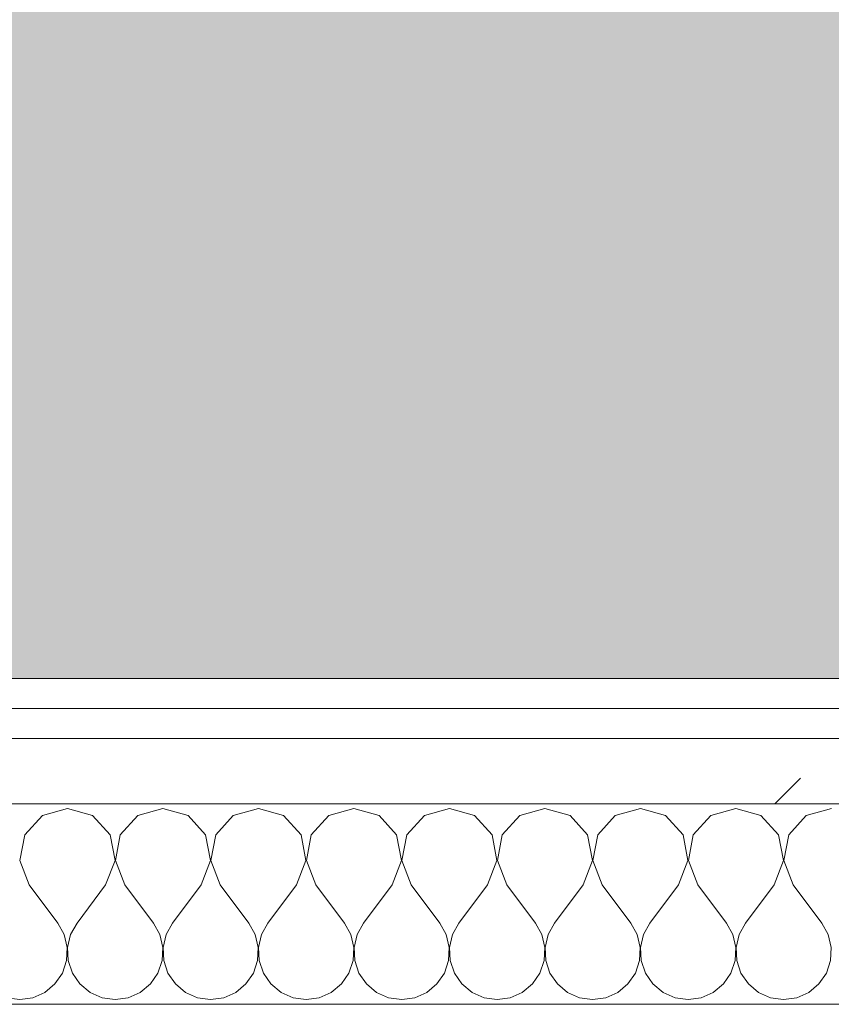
# Model space of a CAD drawing. Header units: millimetres. Extents: x -40968 to 13979, y -19284 to 4746.
# Tile 85 of 106: x -15829 to -15667, y -1194 to -998. Entities that reach past the tile are written whole.
import ezdxf

# ---------------------------------------------------------------- set-up
doc = ezdxf.new("R2010")
doc.units = ezdxf.units.MM
doc.header["$MEASUREMENT"] = 0
doc.linetypes.add('Wipeout_Contour', pattern=[1000, 0, -1000])
doc.layers.add('07_CR_Cel Ras pladur', color=7, linetype='Continuous')
doc.layers.add('Nuevo_08_E_Envans secs', color=7, linetype='Continuous')
for name, color, linetype, lineweight, true_color in [('07_CR_Cel Ras pladur_Pluma_Nº__102', 7, 'Continuous', 5, 0xcccccc), ('Nuevo_08_E_Envans secs_Pluma_Nº__102', 7, 'Continuous', 5, 0xcccccc), ('Nuevo_08_E_Envans secs_Pluma_Nº__171', 171, 'Continuous', 13, 0xaaaaff), ('Nuevo_08_E_Envans secs_Pluma_Nº__177', 7, 'Continuous', 15, 0xf7e046)]:
    doc.layers.add(name, color=color, linetype=linetype, lineweight=lineweight, true_color=true_color)
doc.layers.add('Nuevo_08_E_Envans secs_Pluma_Nº__1', color=7, linetype='Continuous', lineweight=5)
pattern_1 = [(45, (0, 0), (-183.8478, 183.8478), [195, -65]), (45, (7e-14, 183.85), (-183.8478, 183.8478), [195, -65])]

# ---------------------------------------------------------------- blocks, each defined once
blk = doc.blocks.new('Forjado_10_2', base_point=(-22963.42, -1128.98))
at = {"layer": '07_CR_Cel Ras pladur_Pluma_Nº__102', "linetype": 'Continuous', "lineweight": 0, "true_color": 0x333333}
h = blk.add_hatch(color=250, dxfattribs=at)
h.paths.add_polyline_path([(-22963.42, -1128.98), (-12886.81, -1128.98), (-12886.81, -996.81), (-12428.84, -996.81), (-12428.84, 1963.55), (-22963.42, 1963.55)])
h.paths.add_polyline_path([(-22498.42, 1617.29), (-12898.42, 1617.29), (-12898.42, -782.71), (-22498.42, -782.71)], flags=0)
at = {"layer": '07_CR_Cel Ras pladur_Pluma_Nº__102', "color": 254, "linetype": 'Continuous', "lineweight": 5, "true_color": 0xcccccc, "flags": 128}
blk.add_lwpolyline([(-22963.42, -1128.98), (-12886.81, -1128.98), (-12886.81, -996.81), (-12428.84, -996.81), (-12428.84, 1963.55), (-22963.42, 1963.55)], close=True, dxfattribs=at)
blk = doc.blocks.new('*X505')
at = {"layer": 'Nuevo_08_E_Envans secs_Pluma_Nº__102', "color": 254, "linetype": 'Continuous', "lineweight": 5, "true_color": 0xcccccc}
for p, q in [((-15824.05, -1156.35), (-15827.57, -1160.19)), ((-15819.05, -1154.93), (-15824.05, -1156.35)), ((-15814.04, -1156.35), (-15819.05, -1154.93)), ((-15810.53, -1160.19), (-15814.04, -1156.35)), ((-15805.01, -1156.35), (-15808.52, -1160.19)), ((-15800, -1154.93), (-15805.01, -1156.35)), ((-15794.99, -1156.35), (-15800, -1154.93)), ((-15791.48, -1160.19), (-15794.99, -1156.35)), ((-15785.96, -1156.35), (-15789.47, -1160.19)), ((-15780.95, -1154.93), (-15785.96, -1156.35)), ((-15775.95, -1156.35), (-15780.95, -1154.93)), ((-15772.43, -1160.19), (-15775.95, -1156.35)), ((-15766.91, -1156.35), (-15770.42, -1160.19)), ((-15761.9, -1154.93), (-15766.91, -1156.35)), ((-15756.9, -1156.35), (-15761.9, -1154.93)), ((-15753.39, -1160.19), (-15756.9, -1156.35)), ((-15747.86, -1156.35), (-15751.38, -1160.19)), ((-15742.86, -1154.93), (-15747.86, -1156.35)), ((-15737.85, -1156.35), (-15742.86, -1154.93)), ((-15734.34, -1160.19), (-15737.85, -1156.35)), ((-15728.82, -1156.35), (-15732.33, -1160.19)), ((-15723.81, -1154.93), (-15728.82, -1156.35)), ((-15718.8, -1156.35), (-15723.81, -1154.93)), ((-15715.29, -1160.19), (-15718.8, -1156.35)), ((-15709.77, -1156.35), (-15713.28, -1160.19)), ((-15704.76, -1154.93), (-15709.77, -1156.35)), ((-15699.75, -1156.35), (-15704.76, -1154.93)), ((-15696.24, -1160.19), (-15699.75, -1156.35)), ((-15690.72, -1156.35), (-15694.23, -1160.19)), ((-15685.71, -1154.93), (-15690.72, -1156.35)), ((-15680.71, -1156.35), (-15685.71, -1154.93)), ((-15677.2, -1160.19), (-15680.71, -1156.35)), ((-15671.67, -1156.35), (-15675.19, -1160.19)), ((-15666.67, -1154.93), (-15671.67, -1156.35)), ((-15827.57, -1160.19), (-15828.53, -1165.31)), ((-15809.56, -1165.31), (-15810.53, -1160.19)), ((-15808.52, -1160.19), (-15809.49, -1165.31)), ((-15790.51, -1165.31), (-15791.48, -1160.19)), ((-15789.47, -1160.19), (-15790.44, -1165.31)), ((-15771.47, -1165.31), (-15772.43, -1160.19)), ((-15770.42, -1160.19), (-15771.39, -1165.31)), ((-15752.42, -1165.31), (-15753.39, -1160.19)), ((-15751.38, -1160.19), (-15752.34, -1165.31)), ((-15733.37, -1165.31), (-15734.34, -1160.19)), ((-15732.33, -1160.19), (-15733.29, -1165.31)), ((-15714.32, -1165.31), (-15715.29, -1160.19)), ((-15713.28, -1160.19), (-15714.25, -1165.31)), ((-15695.28, -1165.31), (-15696.24, -1160.19)), ((-15694.23, -1160.19), (-15695.2, -1165.31)), ((-15676.23, -1165.31), (-15677.2, -1160.19)), ((-15675.19, -1160.19), (-15676.15, -1165.31)), ((-15828.53, -1165.31), (-15826.67, -1170.17)), ((-15811.43, -1170.17), (-15809.56, -1165.31)), ((-15809.49, -1165.31), (-15807.62, -1170.17)), ((-15792.38, -1170.17), (-15790.51, -1165.31)), ((-15790.44, -1165.31), (-15788.57, -1170.17)), ((-15773.33, -1170.17), (-15771.47, -1165.31)), ((-15771.39, -1165.31), (-15769.52, -1170.17)), ((-15754.29, -1170.17), (-15752.42, -1165.31)), ((-15752.34, -1165.31), (-15750.48, -1170.17)), ((-15735.24, -1170.17), (-15733.37, -1165.31)), ((-15733.29, -1165.31), (-15731.43, -1170.17)), ((-15716.19, -1170.17), (-15714.32, -1165.31)), ((-15714.25, -1165.31), (-15712.38, -1170.17)), ((-15697.14, -1170.17), (-15695.28, -1165.31)), ((-15695.2, -1165.31), (-15693.33, -1170.17)), ((-15678.1, -1170.17), (-15676.23, -1165.31)), ((-15676.15, -1165.31), (-15674.29, -1170.17)), ((-15826.67, -1170.17), (-15820.95, -1177.79)), ((-15811.43, -1170.17), (-15817.14, -1177.79)), ((-15807.62, -1170.17), (-15801.9, -1177.79)), ((-15792.38, -1170.17), (-15798.1, -1177.79)), ((-15788.57, -1170.17), (-15782.86, -1177.79)), ((-15773.33, -1170.17), (-15779.05, -1177.79)), ((-15769.52, -1170.17), (-15763.81, -1177.79)), ((-15754.29, -1170.17), (-15760, -1177.79)), ((-15750.48, -1170.17), (-15744.76, -1177.79)), ((-15735.24, -1170.17), (-15740.95, -1177.79)), ((-15731.43, -1170.17), (-15725.71, -1177.79)), ((-15716.19, -1170.17), (-15721.9, -1177.79)), ((-15712.38, -1170.17), (-15706.67, -1177.79)), ((-15697.14, -1170.17), (-15702.86, -1177.79)), ((-15693.33, -1170.17), (-15687.62, -1177.79)), ((-15678.1, -1170.17), (-15683.81, -1177.79)), ((-15674.29, -1170.17), (-15668.57, -1177.79)), ((-15819.68, -1180.08), (-15820.95, -1177.79)), ((-15817.14, -1177.79), (-15818.41, -1180.08)), ((-15800.63, -1180.08), (-15801.9, -1177.79)), ((-15798.1, -1177.79), (-15799.37, -1180.08)), ((-15781.59, -1180.08), (-15782.86, -1177.79)), ((-15779.05, -1177.79), (-15780.32, -1180.08)), ((-15762.54, -1180.08), (-15763.81, -1177.79)), ((-15760, -1177.79), (-15761.27, -1180.08)), ((-15743.49, -1180.08), (-15744.76, -1177.79)), ((-15740.95, -1177.79), (-15742.22, -1180.08)), ((-15724.44, -1180.08), (-15725.71, -1177.79)), ((-15721.9, -1177.79), (-15723.18, -1180.08)), ((-15705.4, -1180.08), (-15706.67, -1177.79)), ((-15702.86, -1177.79), (-15704.13, -1180.08)), ((-15686.35, -1180.08), (-15687.62, -1177.79)), ((-15683.81, -1177.79), (-15685.08, -1180.08)), ((-15667.3, -1180.08), (-15668.57, -1177.79)), ((-15819.09, -1182.64), (-15819.68, -1180.08)), ((-15818.41, -1180.08), (-15819.01, -1182.64)), ((-15800.04, -1182.64), (-15800.63, -1180.08)), ((-15799.37, -1180.08), (-15799.96, -1182.64)), ((-15780.99, -1182.64), (-15781.59, -1180.08)), ((-15780.32, -1180.08), (-15780.91, -1182.64)), ((-15761.94, -1182.64), (-15762.54, -1180.08)), ((-15761.27, -1180.08), (-15761.87, -1182.64)), ((-15742.9, -1182.64), (-15743.49, -1180.08)), ((-15742.22, -1180.08), (-15742.82, -1182.64)), ((-15723.85, -1182.64), (-15724.44, -1180.08)), ((-15723.18, -1180.08), (-15723.77, -1182.64)), ((-15704.8, -1182.64), (-15705.4, -1180.08)), ((-15704.13, -1180.08), (-15704.72, -1182.64)), ((-15685.75, -1182.64), (-15686.35, -1180.08)), ((-15685.08, -1180.08), (-15685.68, -1182.64)), ((-15666.71, -1182.64), (-15667.3, -1180.08)), ((-15819.21, -1185.27), (-15819.09, -1182.64)), ((-15819.01, -1182.64), (-15818.88, -1185.27)), ((-15800.17, -1185.27), (-15800.04, -1182.64)), ((-15799.96, -1182.64), (-15799.83, -1185.27)), ((-15781.12, -1185.27), (-15780.99, -1182.64)), ((-15780.91, -1182.64), (-15780.79, -1185.27)), ((-15762.07, -1185.27), (-15761.94, -1182.64)), ((-15761.87, -1182.64), (-15761.74, -1185.27)), ((-15743.02, -1185.27), (-15742.9, -1182.64)), ((-15742.82, -1182.64), (-15742.69, -1185.27)), ((-15723.98, -1185.27), (-15723.85, -1182.64)), ((-15723.77, -1182.64), (-15723.64, -1185.27)), ((-15704.93, -1185.27), (-15704.8, -1182.64)), ((-15704.72, -1182.64), (-15704.6, -1185.27)), ((-15685.88, -1185.27), (-15685.75, -1182.64)), ((-15685.68, -1182.64), (-15685.55, -1185.27)), ((-15666.83, -1185.27), (-15666.71, -1182.64)), ((-15820.05, -1187.76), (-15819.21, -1185.27)), ((-15818.88, -1185.27), (-15818.04, -1187.76)), ((-15801.01, -1187.76), (-15800.17, -1185.27)), ((-15799.83, -1185.27), (-15798.99, -1187.76)), ((-15781.96, -1187.76), (-15781.12, -1185.27)), ((-15780.79, -1185.27), (-15779.95, -1187.76)), ((-15762.91, -1187.76), (-15762.07, -1185.27)), ((-15761.74, -1185.27), (-15760.9, -1187.76)), ((-15743.86, -1187.76), (-15743.02, -1185.27)), ((-15742.69, -1185.27), (-15741.85, -1187.76)), ((-15724.81, -1187.76), (-15723.98, -1185.27)), ((-15723.64, -1185.27), (-15722.8, -1187.76)), ((-15705.77, -1187.76), (-15704.93, -1185.27)), ((-15704.6, -1185.27), (-15703.76, -1187.76)), ((-15686.72, -1187.76), (-15685.88, -1185.27)), ((-15685.55, -1185.27), (-15684.71, -1187.76)), ((-15667.67, -1187.76), (-15666.83, -1185.27)), ((-15821.54, -1189.92), (-15820.05, -1187.76)), ((-15818.04, -1187.76), (-15816.55, -1189.92)), ((-15802.49, -1189.92), (-15801.01, -1187.76)), ((-15798.99, -1187.76), (-15797.51, -1189.92)), ((-15783.45, -1189.92), (-15781.96, -1187.76)), ((-15779.95, -1187.76), (-15778.46, -1189.92)), ((-15764.4, -1189.92), (-15762.91, -1187.76)), ((-15760.9, -1187.76), (-15759.41, -1189.92)), ((-15745.35, -1189.92), (-15743.86, -1187.76)), ((-15741.85, -1187.76), (-15740.36, -1189.92)), ((-15726.3, -1189.92), (-15724.81, -1187.76)), ((-15722.8, -1187.76), (-15721.32, -1189.92)), ((-15707.26, -1189.92), (-15705.77, -1187.76)), ((-15703.76, -1187.76), (-15702.27, -1189.92)), ((-15688.21, -1189.92), (-15686.72, -1187.76)), ((-15684.71, -1187.76), (-15683.22, -1189.92)), ((-15669.16, -1189.92), (-15667.67, -1187.76)), ((-15823.56, -1191.6), (-15821.54, -1189.92)), ((-15816.55, -1189.92), (-15814.53, -1191.6)), ((-15804.52, -1191.6), (-15802.49, -1189.92)), ((-15797.51, -1189.92), (-15795.48, -1191.6)), ((-15785.47, -1191.6), (-15783.45, -1189.92)), ((-15778.46, -1189.92), (-15776.44, -1191.6)), ((-15766.42, -1191.6), (-15764.4, -1189.92)), ((-15759.41, -1189.92), (-15757.39, -1191.6)), ((-15747.37, -1191.6), (-15745.35, -1189.92)), ((-15740.36, -1189.92), (-15738.34, -1191.6)), ((-15728.33, -1191.6), (-15726.3, -1189.92)), ((-15721.32, -1189.92), (-15719.29, -1191.6)), ((-15709.28, -1191.6), (-15707.26, -1189.92)), ((-15702.27, -1189.92), (-15700.25, -1191.6)), ((-15690.23, -1191.6), (-15688.21, -1189.92)), ((-15683.22, -1189.92), (-15681.2, -1191.6)), ((-15671.18, -1191.6), (-15669.16, -1189.92)), ((-15825.97, -1192.66), (-15823.56, -1191.6)), ((-15814.53, -1191.6), (-15812.13, -1192.66)), ((-15806.92, -1192.66), (-15804.52, -1191.6)), ((-15795.48, -1191.6), (-15793.08, -1192.66)), ((-15787.87, -1192.66), (-15785.47, -1191.6)), ((-15776.44, -1191.6), (-15774.03, -1192.66)), ((-15768.83, -1192.66), (-15766.42, -1191.6)), ((-15757.39, -1191.6), (-15754.98, -1192.66)), ((-15749.78, -1192.66), (-15747.37, -1191.6)), ((-15738.34, -1191.6), (-15735.94, -1192.66)), ((-15730.73, -1192.66), (-15728.33, -1191.6)), ((-15719.29, -1191.6), (-15716.89, -1192.66)), ((-15711.68, -1192.66), (-15709.28, -1191.6)), ((-15700.25, -1191.6), (-15697.84, -1192.66)), ((-15692.64, -1192.66), (-15690.23, -1191.6)), ((-15681.2, -1191.6), (-15678.79, -1192.66)), ((-15673.59, -1192.66), (-15671.18, -1191.6)), ((-15831.17, -1192.66), (-15828.57, -1193.02)), ((-15828.57, -1193.02), (-15825.97, -1192.66)), ((-15812.13, -1192.66), (-15809.52, -1193.02)), ((-15809.52, -1193.02), (-15806.92, -1192.66)), ((-15793.08, -1192.66), (-15790.48, -1193.02)), ((-15790.48, -1193.02), (-15787.87, -1192.66)), ((-15774.03, -1192.66), (-15771.43, -1193.02)), ((-15771.43, -1193.02), (-15768.83, -1192.66)), ((-15754.98, -1192.66), (-15752.38, -1193.02)), ((-15752.38, -1193.02), (-15749.78, -1192.66)), ((-15735.94, -1192.66), (-15733.33, -1193.02)), ((-15733.33, -1193.02), (-15730.73, -1192.66)), ((-15716.89, -1192.66), (-15714.29, -1193.02)), ((-15714.29, -1193.02), (-15711.68, -1192.66)), ((-15697.84, -1192.66), (-15695.24, -1193.02)), ((-15695.24, -1193.02), (-15692.64, -1192.66)), ((-15678.79, -1192.66), (-15676.19, -1193.02)), ((-15676.19, -1193.02), (-15673.59, -1192.66))]:
    blk.add_line(p, q, dxfattribs=at)
blk = doc.blocks.new('Muro_92_2', base_point=(-14135.93, -1193.98))
at = {"layer": 'Nuevo_08_E_Envans secs_Pluma_Nº__1', "color": 7, "linetype": 'Continuous', "lineweight": 5, "flags": 128}
blk.add_lwpolyline([(-16936.43, -1193.98), (-14135.93, -1193.98)], dxfattribs=at)
at = {"color": 254, "linetype": 'Wipeout_Contour', "lineweight": 0, "ltscale": 62310.788122}
blk.add_wipeout([(-14135.93, -1128.98), (-16936.43, -1128.98), (-16936.43, -1134.98), (-14135.93, -1134.98)], dxfattribs=at).dxf.layer = 'Nuevo_08_E_Envans secs'
at = {"color": 254, "linetype": 'Wipeout_Contour', "lineweight": 0, "ltscale": 62315.364932}
blk.add_wipeout([(-14135.93, -1140.98), (-16936.43, -1140.98), (-16936.43, -1153.98), (-14135.93, -1153.98)], dxfattribs=at).dxf.layer = 'Nuevo_08_E_Envans secs'
at = {"layer": 'Nuevo_08_E_Envans secs_Pluma_Nº__171', "linetype": 'Continuous', "lineweight": 13, "true_color": 0xaaaaff}
h = blk.add_hatch(dxfattribs=at)
h.set_pattern_fill('Panellat_HPL_0002', color=161, style=0, pattern_type=2)
h.set_pattern_definition(pattern_1)
h.paths.add_polyline_path([(-14135.93, -1128.98), (-16936.43, -1128.98), (-16936.43, -1134.98), (-14135.93, -1134.98)])
at = {"layer": 'Nuevo_08_E_Envans secs_Pluma_Nº__177', "linetype": 'Continuous', "lineweight": 15, "true_color": 0xf7e046}
h = blk.add_hatch(dxfattribs=at)
h.set_pattern_fill('Panellat_HPL_0002', color=53, style=0, pattern_type=2)
h.set_pattern_definition(pattern_1)
h.paths.add_polyline_path([(-14135.93, -1140.98), (-16936.43, -1140.98), (-16936.43, -1153.98), (-14135.93, -1153.98)])
at = {"layer": 'Nuevo_08_E_Envans secs_Pluma_Nº__1', "color": 7, "linetype": 'Continuous', "lineweight": 5}
for p, q in [((-14135.93, -1134.98), (-16936.43, -1134.98)), ((-14135.93, -1140.98), (-16936.43, -1140.98)), ((-14135.93, -1153.98), (-16936.43, -1153.98))]:
    blk.add_line(p, q, dxfattribs=at)
at = {"layer": 'Nuevo_08_E_Envans secs_Pluma_Nº__1', "color": 7, "linetype": 'Continuous', "lineweight": 5, "flags": 128}
blk.add_lwpolyline([(-14135.93, -1128.98), (-16936.43, -1128.98)], dxfattribs=at)
at = {"layer": 'Nuevo_08_E_Envans secs', "color": 7, "lineweight": 20}
blk.add_blockref('*X505', (0, 0), dxfattribs=at)
blk = doc.blocks.new('*X761')
at = {"layer": 'Nuevo_08_E_Envans secs_Pluma_Nº__102', "color": 254, "linetype": 'Continuous', "lineweight": 5, "true_color": 0xcccccc}
for p, q in [((-15824.05, -1156.35), (-15827.57, -1160.19)), ((-15819.05, -1154.93), (-15824.05, -1156.35)), ((-15814.04, -1156.35), (-15819.05, -1154.93)), ((-15810.53, -1160.19), (-15814.04, -1156.35)), ((-15805.01, -1156.35), (-15808.52, -1160.19)), ((-15800, -1154.93), (-15805.01, -1156.35)), ((-15794.99, -1156.35), (-15800, -1154.93)), ((-15791.48, -1160.19), (-15794.99, -1156.35)), ((-15785.96, -1156.35), (-15789.47, -1160.19)), ((-15780.95, -1154.93), (-15785.96, -1156.35)), ((-15775.95, -1156.35), (-15780.95, -1154.93)), ((-15772.43, -1160.19), (-15775.95, -1156.35)), ((-15766.91, -1156.35), (-15770.42, -1160.19)), ((-15761.9, -1154.93), (-15766.91, -1156.35)), ((-15756.9, -1156.35), (-15761.9, -1154.93)), ((-15753.39, -1160.19), (-15756.9, -1156.35)), ((-15747.86, -1156.35), (-15751.38, -1160.19)), ((-15742.86, -1154.93), (-15747.86, -1156.35)), ((-15737.85, -1156.35), (-15742.86, -1154.93)), ((-15734.34, -1160.19), (-15737.85, -1156.35)), ((-15728.82, -1156.35), (-15732.33, -1160.19)), ((-15723.81, -1154.93), (-15728.82, -1156.35)), ((-15718.8, -1156.35), (-15723.81, -1154.93)), ((-15715.29, -1160.19), (-15718.8, -1156.35)), ((-15709.77, -1156.35), (-15713.28, -1160.19)), ((-15704.76, -1154.93), (-15709.77, -1156.35)), ((-15699.75, -1156.35), (-15704.76, -1154.93)), ((-15696.24, -1160.19), (-15699.75, -1156.35)), ((-15690.72, -1156.35), (-15694.23, -1160.19)), ((-15685.71, -1154.93), (-15690.72, -1156.35)), ((-15680.71, -1156.35), (-15685.71, -1154.93)), ((-15677.2, -1160.19), (-15680.71, -1156.35)), ((-15671.67, -1156.35), (-15675.19, -1160.19)), ((-15666.67, -1154.93), (-15671.67, -1156.35)), ((-15827.57, -1160.19), (-15828.53, -1165.31)), ((-15809.56, -1165.31), (-15810.53, -1160.19)), ((-15808.52, -1160.19), (-15809.49, -1165.31)), ((-15790.51, -1165.31), (-15791.48, -1160.19)), ((-15789.47, -1160.19), (-15790.44, -1165.31)), ((-15771.47, -1165.31), (-15772.43, -1160.19)), ((-15770.42, -1160.19), (-15771.39, -1165.31)), ((-15752.42, -1165.31), (-15753.39, -1160.19)), ((-15751.38, -1160.19), (-15752.34, -1165.31)), ((-15733.37, -1165.31), (-15734.34, -1160.19)), ((-15732.33, -1160.19), (-15733.29, -1165.31)), ((-15714.32, -1165.31), (-15715.29, -1160.19)), ((-15713.28, -1160.19), (-15714.25, -1165.31)), ((-15695.28, -1165.31), (-15696.24, -1160.19)), ((-15694.23, -1160.19), (-15695.2, -1165.31)), ((-15676.23, -1165.31), (-15677.2, -1160.19)), ((-15675.19, -1160.19), (-15676.15, -1165.31)), ((-15828.53, -1165.31), (-15826.67, -1170.17)), ((-15811.43, -1170.17), (-15809.56, -1165.31)), ((-15809.49, -1165.31), (-15807.62, -1170.17)), ((-15792.38, -1170.17), (-15790.51, -1165.31)), ((-15790.44, -1165.31), (-15788.57, -1170.17)), ((-15773.33, -1170.17), (-15771.47, -1165.31)), ((-15771.39, -1165.31), (-15769.52, -1170.17)), ((-15754.29, -1170.17), (-15752.42, -1165.31)), ((-15752.34, -1165.31), (-15750.48, -1170.17)), ((-15735.24, -1170.17), (-15733.37, -1165.31)), ((-15733.29, -1165.31), (-15731.43, -1170.17)), ((-15716.19, -1170.17), (-15714.32, -1165.31)), ((-15714.25, -1165.31), (-15712.38, -1170.17)), ((-15697.14, -1170.17), (-15695.28, -1165.31)), ((-15695.2, -1165.31), (-15693.33, -1170.17)), ((-15678.1, -1170.17), (-15676.23, -1165.31)), ((-15676.15, -1165.31), (-15674.29, -1170.17)), ((-15826.67, -1170.17), (-15820.95, -1177.79)), ((-15811.43, -1170.17), (-15817.14, -1177.79)), ((-15807.62, -1170.17), (-15801.9, -1177.79)), ((-15792.38, -1170.17), (-15798.1, -1177.79)), ((-15788.57, -1170.17), (-15782.86, -1177.79)), ((-15773.33, -1170.17), (-15779.05, -1177.79)), ((-15769.52, -1170.17), (-15763.81, -1177.79)), ((-15754.29, -1170.17), (-15760, -1177.79)), ((-15750.48, -1170.17), (-15744.76, -1177.79)), ((-15735.24, -1170.17), (-15740.95, -1177.79)), ((-15731.43, -1170.17), (-15725.71, -1177.79)), ((-15716.19, -1170.17), (-15721.9, -1177.79)), ((-15712.38, -1170.17), (-15706.67, -1177.79)), ((-15697.14, -1170.17), (-15702.86, -1177.79)), ((-15693.33, -1170.17), (-15687.62, -1177.79)), ((-15678.1, -1170.17), (-15683.81, -1177.79)), ((-15674.29, -1170.17), (-15668.57, -1177.79)), ((-15819.68, -1180.08), (-15820.95, -1177.79)), ((-15817.14, -1177.79), (-15818.41, -1180.08)), ((-15800.63, -1180.08), (-15801.9, -1177.79)), ((-15798.1, -1177.79), (-15799.37, -1180.08)), ((-15781.59, -1180.08), (-15782.86, -1177.79)), ((-15779.05, -1177.79), (-15780.32, -1180.08)), ((-15762.54, -1180.08), (-15763.81, -1177.79)), ((-15760, -1177.79), (-15761.27, -1180.08)), ((-15743.49, -1180.08), (-15744.76, -1177.79)), ((-15740.95, -1177.79), (-15742.22, -1180.08)), ((-15724.44, -1180.08), (-15725.71, -1177.79)), ((-15721.9, -1177.79), (-15723.18, -1180.08)), ((-15705.4, -1180.08), (-15706.67, -1177.79)), ((-15702.86, -1177.79), (-15704.13, -1180.08)), ((-15686.35, -1180.08), (-15687.62, -1177.79)), ((-15683.81, -1177.79), (-15685.08, -1180.08)), ((-15667.3, -1180.08), (-15668.57, -1177.79)), ((-15819.09, -1182.64), (-15819.68, -1180.08)), ((-15818.41, -1180.08), (-15819.01, -1182.64)), ((-15800.04, -1182.64), (-15800.63, -1180.08)), ((-15799.37, -1180.08), (-15799.96, -1182.64)), ((-15780.99, -1182.64), (-15781.59, -1180.08)), ((-15780.32, -1180.08), (-15780.91, -1182.64)), ((-15761.94, -1182.64), (-15762.54, -1180.08)), ((-15761.27, -1180.08), (-15761.87, -1182.64)), ((-15742.9, -1182.64), (-15743.49, -1180.08)), ((-15742.22, -1180.08), (-15742.82, -1182.64)), ((-15723.85, -1182.64), (-15724.44, -1180.08)), ((-15723.18, -1180.08), (-15723.77, -1182.64)), ((-15704.8, -1182.64), (-15705.4, -1180.08)), ((-15704.13, -1180.08), (-15704.72, -1182.64)), ((-15685.75, -1182.64), (-15686.35, -1180.08)), ((-15685.08, -1180.08), (-15685.68, -1182.64)), ((-15666.71, -1182.64), (-15667.3, -1180.08)), ((-15819.21, -1185.27), (-15819.09, -1182.64)), ((-15819.01, -1182.64), (-15818.88, -1185.27)), ((-15800.17, -1185.27), (-15800.04, -1182.64)), ((-15799.96, -1182.64), (-15799.83, -1185.27)), ((-15781.12, -1185.27), (-15780.99, -1182.64)), ((-15780.91, -1182.64), (-15780.79, -1185.27)), ((-15762.07, -1185.27), (-15761.94, -1182.64)), ((-15761.87, -1182.64), (-15761.74, -1185.27)), ((-15743.02, -1185.27), (-15742.9, -1182.64)), ((-15742.82, -1182.64), (-15742.69, -1185.27)), ((-15723.98, -1185.27), (-15723.85, -1182.64)), ((-15723.77, -1182.64), (-15723.64, -1185.27)), ((-15704.93, -1185.27), (-15704.8, -1182.64)), ((-15704.72, -1182.64), (-15704.6, -1185.27)), ((-15685.88, -1185.27), (-15685.75, -1182.64)), ((-15685.68, -1182.64), (-15685.55, -1185.27)), ((-15666.83, -1185.27), (-15666.71, -1182.64)), ((-15820.05, -1187.76), (-15819.21, -1185.27)), ((-15818.88, -1185.27), (-15818.04, -1187.76)), ((-15801.01, -1187.76), (-15800.17, -1185.27)), ((-15799.83, -1185.27), (-15798.99, -1187.76)), ((-15781.96, -1187.76), (-15781.12, -1185.27)), ((-15780.79, -1185.27), (-15779.95, -1187.76)), ((-15762.91, -1187.76), (-15762.07, -1185.27)), ((-15761.74, -1185.27), (-15760.9, -1187.76)), ((-15743.86, -1187.76), (-15743.02, -1185.27)), ((-15742.69, -1185.27), (-15741.85, -1187.76)), ((-15724.81, -1187.76), (-15723.98, -1185.27)), ((-15723.64, -1185.27), (-15722.8, -1187.76)), ((-15705.77, -1187.76), (-15704.93, -1185.27)), ((-15704.6, -1185.27), (-15703.76, -1187.76)), ((-15686.72, -1187.76), (-15685.88, -1185.27)), ((-15685.55, -1185.27), (-15684.71, -1187.76)), ((-15667.67, -1187.76), (-15666.83, -1185.27)), ((-15821.54, -1189.92), (-15820.05, -1187.76)), ((-15818.04, -1187.76), (-15816.55, -1189.92)), ((-15802.49, -1189.92), (-15801.01, -1187.76)), ((-15798.99, -1187.76), (-15797.51, -1189.92)), ((-15783.45, -1189.92), (-15781.96, -1187.76)), ((-15779.95, -1187.76), (-15778.46, -1189.92)), ((-15764.4, -1189.92), (-15762.91, -1187.76)), ((-15760.9, -1187.76), (-15759.41, -1189.92)), ((-15745.35, -1189.92), (-15743.86, -1187.76)), ((-15741.85, -1187.76), (-15740.36, -1189.92)), ((-15726.3, -1189.92), (-15724.81, -1187.76)), ((-15722.8, -1187.76), (-15721.32, -1189.92)), ((-15707.26, -1189.92), (-15705.77, -1187.76)), ((-15703.76, -1187.76), (-15702.27, -1189.92)), ((-15688.21, -1189.92), (-15686.72, -1187.76)), ((-15684.71, -1187.76), (-15683.22, -1189.92)), ((-15669.16, -1189.92), (-15667.67, -1187.76)), ((-15823.56, -1191.6), (-15821.54, -1189.92)), ((-15816.55, -1189.92), (-15814.53, -1191.6)), ((-15804.52, -1191.6), (-15802.49, -1189.92)), ((-15797.51, -1189.92), (-15795.48, -1191.6)), ((-15785.47, -1191.6), (-15783.45, -1189.92)), ((-15778.46, -1189.92), (-15776.44, -1191.6)), ((-15766.42, -1191.6), (-15764.4, -1189.92)), ((-15759.41, -1189.92), (-15757.39, -1191.6)), ((-15747.37, -1191.6), (-15745.35, -1189.92)), ((-15740.36, -1189.92), (-15738.34, -1191.6)), ((-15728.33, -1191.6), (-15726.3, -1189.92)), ((-15721.32, -1189.92), (-15719.29, -1191.6)), ((-15709.28, -1191.6), (-15707.26, -1189.92)), ((-15702.27, -1189.92), (-15700.25, -1191.6)), ((-15690.23, -1191.6), (-15688.21, -1189.92)), ((-15683.22, -1189.92), (-15681.2, -1191.6)), ((-15671.18, -1191.6), (-15669.16, -1189.92)), ((-15825.97, -1192.66), (-15823.56, -1191.6)), ((-15814.53, -1191.6), (-15812.13, -1192.66)), ((-15806.92, -1192.66), (-15804.52, -1191.6)), ((-15795.48, -1191.6), (-15793.08, -1192.66)), ((-15787.87, -1192.66), (-15785.47, -1191.6)), ((-15776.44, -1191.6), (-15774.03, -1192.66)), ((-15768.83, -1192.66), (-15766.42, -1191.6)), ((-15757.39, -1191.6), (-15754.98, -1192.66)), ((-15749.78, -1192.66), (-15747.37, -1191.6)), ((-15738.34, -1191.6), (-15735.94, -1192.66)), ((-15730.73, -1192.66), (-15728.33, -1191.6)), ((-15719.29, -1191.6), (-15716.89, -1192.66)), ((-15711.68, -1192.66), (-15709.28, -1191.6)), ((-15700.25, -1191.6), (-15697.84, -1192.66)), ((-15692.64, -1192.66), (-15690.23, -1191.6)), ((-15681.2, -1191.6), (-15678.79, -1192.66)), ((-15673.59, -1192.66), (-15671.18, -1191.6)), ((-15828.57, -1193.02), (-15825.97, -1192.66)), ((-15812.13, -1192.66), (-15809.52, -1193.02)), ((-15809.52, -1193.02), (-15806.92, -1192.66)), ((-15793.08, -1192.66), (-15790.48, -1193.02)), ((-15790.48, -1193.02), (-15787.87, -1192.66)), ((-15774.03, -1192.66), (-15771.43, -1193.02)), ((-15771.43, -1193.02), (-15768.83, -1192.66)), ((-15754.98, -1192.66), (-15752.38, -1193.02)), ((-15752.38, -1193.02), (-15749.78, -1192.66)), ((-15735.94, -1192.66), (-15733.33, -1193.02)), ((-15733.33, -1193.02), (-15730.73, -1192.66)), ((-15716.89, -1192.66), (-15714.29, -1193.02)), ((-15714.29, -1193.02), (-15711.68, -1192.66)), ((-15697.84, -1192.66), (-15695.24, -1193.02)), ((-15695.24, -1193.02), (-15692.64, -1192.66)), ((-15678.79, -1192.66), (-15676.19, -1193.02)), ((-15676.19, -1193.02), (-15673.59, -1192.66))]:
    blk.add_line(p, q, dxfattribs=at)
blk = doc.blocks.new('Muro_152_2', base_point=(-16136.43, -1128.98))
at = {"layer": 'Nuevo_08_E_Envans secs_Pluma_Nº__1', "color": 7, "linetype": 'Continuous', "lineweight": 5, "flags": 128}
blk.add_lwpolyline([(-16136.43, -1193.98), (-14135.93, -1193.98)], dxfattribs=at)
at = {"color": 254, "linetype": 'Wipeout_Contour', "lineweight": 0, "ltscale": 60714.529183}
blk.add_wipeout([(-14135.93, -1128.98), (-16136.43, -1128.98), (-16136.43, -1134.98), (-14135.93, -1134.98)], dxfattribs=at).dxf.layer = 'Nuevo_08_E_Envans secs'
at = {"color": 254, "linetype": 'Wipeout_Contour', "lineweight": 0, "ltscale": 60719.208822}
blk.add_wipeout([(-14135.93, -1140.98), (-16136.43, -1140.98), (-16136.43, -1153.98), (-14135.93, -1153.98)], dxfattribs=at).dxf.layer = 'Nuevo_08_E_Envans secs'
at = {"layer": 'Nuevo_08_E_Envans secs_Pluma_Nº__171', "linetype": 'Continuous', "lineweight": 13, "true_color": 0xaaaaff}
h = blk.add_hatch(dxfattribs=at)
h.set_pattern_fill('Panellat_HPL_0002', color=161, style=0, pattern_type=2)
h.set_pattern_definition(pattern_1)
h.paths.add_polyline_path([(-14135.93, -1128.98), (-16136.43, -1128.98), (-16136.43, -1134.98), (-14135.93, -1134.98)])
at = {"layer": 'Nuevo_08_E_Envans secs_Pluma_Nº__177', "linetype": 'Continuous', "lineweight": 15, "true_color": 0xf7e046}
h = blk.add_hatch(dxfattribs=at)
h.set_pattern_fill('Panellat_HPL_0002', color=53, style=0, pattern_type=2)
h.set_pattern_definition(pattern_1)
h.paths.add_polyline_path([(-14135.93, -1140.98), (-16136.43, -1140.98), (-16136.43, -1153.98), (-14135.93, -1153.98)])
at = {"layer": 'Nuevo_08_E_Envans secs_Pluma_Nº__1', "color": 7, "linetype": 'Continuous', "lineweight": 5}
for p, q in [((-14135.93, -1134.98), (-16136.43, -1134.98)), ((-14135.93, -1140.98), (-16136.43, -1140.98)), ((-14135.93, -1153.98), (-16136.43, -1153.98))]:
    blk.add_line(p, q, dxfattribs=at)
at = {"layer": 'Nuevo_08_E_Envans secs_Pluma_Nº__1', "color": 7, "linetype": 'Continuous', "lineweight": 5, "flags": 128}
blk.add_lwpolyline([(-14135.93, -1128.98), (-16136.43, -1128.98)], dxfattribs=at)
at = {"layer": 'Nuevo_08_E_Envans secs', "color": 7, "lineweight": 20}
blk.add_blockref('*X761', (0, 0), dxfattribs=at)

msp = doc.modelspace()

# ---------------------------------------------------------------- block references
at = {"layer": '07_CR_Cel Ras pladur', "color": 254, "linetype": 'Continuous', "lineweight": 5, "true_color": 0xcccccc}
msp.add_blockref('Forjado_10_2', (-22963.42, -1128.98), dxfattribs=at)

# ---------------------------------------------------------------- next in the draw order: block references
at = {"layer": 'Nuevo_08_E_Envans secs', "color": 7, "lineweight": 20}
msp.add_blockref('Muro_92_2', (-14135.93, -1193.98), dxfattribs=at)

# ---------------------------------------------------------------- next in the draw order: block references
msp.add_blockref('Muro_152_2', (-16136.43, -1128.98), dxfattribs=at)

doc.saveas('drawing.dxf')
